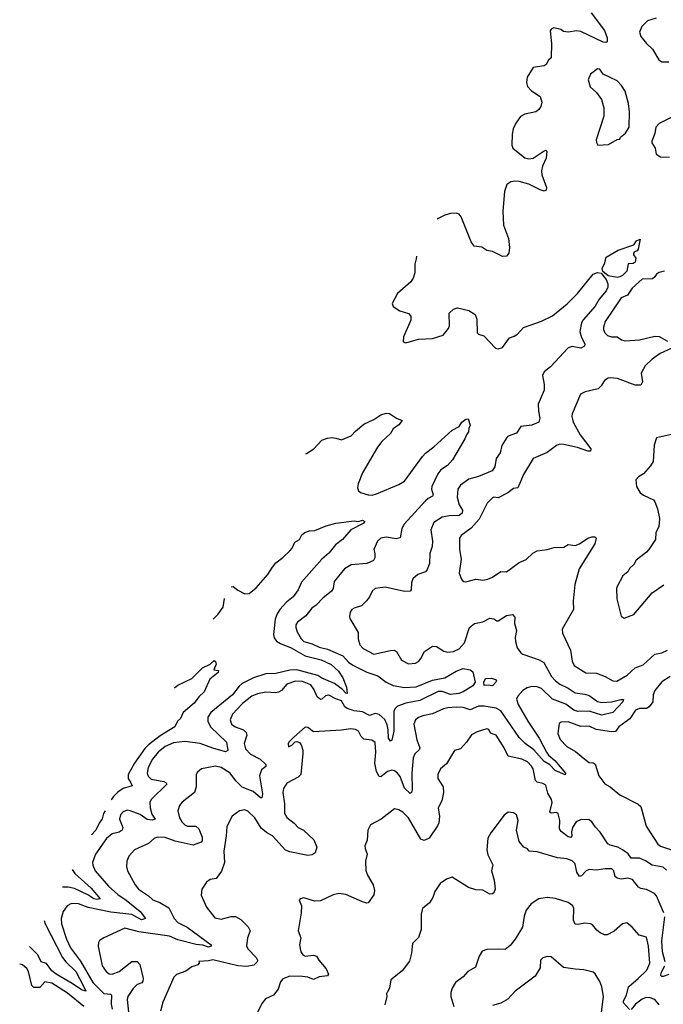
# Model space of a CAD drawing. Extents: x 1550320 to 1685906, y 509093 to 640511.
# Tile 35 of 256: x 1565854 to 1570456, y 552720 to 559765. Entities that reach past the tile are written whole.
import ezdxf

# ---------------------------------------------------------------- set-up
doc = ezdxf.new("R2010")
doc.units = 0

msp = doc.modelspace()

# ---------------------------------------------------------------- linework, layer by layer
at = {"layer": '0CON20XD'}
for points in [[(1569940.6, 559815), (1570035, 559688.8), (1570053.3, 559635), (1570053.6, 559606.4), (1570045, 559601.2), (1570025, 559604.4), (1569865, 559680.4), (1569835, 559684.5), (1569775, 559675.6), (1569741.8, 559681.8), (1569723.3, 559695), (1569674.1, 559705.9), (1569655, 559696.7), (1569646.7, 559685), (1569656.4, 559593.6), (1569655, 559493.3), (1569633.8, 559475), (1569618.8, 559445), (1569605, 559436), (1569525, 559422), (1569483.1, 559355), (1569478.1, 559315), (1569485, 559286.7), (1569514, 559255), (1569576, 559215), (1569587.5, 559175), (1569580.8, 559145), (1569566.3, 559123.7), (1569543.4, 559106.6), (1569465, 559088.5), (1569435, 559072.5), (1569400.8, 559025), (1569383.1, 558985), (1569375.8, 558945.8), (1569373.6, 558866.4), (1569380, 558845), (1569465, 558775.7), (1569495, 558769.4), (1569525.8, 558774.2), (1569605, 558827.5), (1569615, 558832.5), (1569622.5, 558825), (1569619.2, 558775), (1569592.7, 558717.3), (1569585.7, 558684.3), (1569587.8, 558655), (1569620.6, 558565), (1569618.8, 558545), (1569605, 558538.6), (1569575, 558547.1), (1569495, 558587.9), (1569425, 558606.9), (1569395, 558610.4), (1569364.6, 558605.4), (1569337.1, 558585), (1569319.2, 558535), (1569308, 558395), (1569314, 558295), (1569349.1, 558199.1), (1569357.1, 558135), (1569350.8, 558095), (1569335, 558074), (1569305, 558071.2), (1569235, 558105.6), (1569195, 558114.2), (1569157.1, 558137.1), (1569104, 558145), (1569081.4, 558175), (1569009.4, 558355), (1568995, 558374), (1568975, 558381.4), (1568935, 558378.1), (1568894.6, 558365.4), (1568845, 558341.9), (1568839.5, 558337.7)], [(1570403.9, 559776.1), (1570343, 559757), (1570302.7, 559717.3), (1570285.6, 559675), (1570295.6, 559645), (1570335.6, 559595), (1570378.9, 559555), (1570422.5, 559477.5), (1570444.6, 559464.6), (1570495, 559463.9)], [(1569988.3, 558868.3), (1570065, 558873.3), (1570125, 558907.5), (1570145, 558910), (1570150, 558925), (1570186.4, 558953.6), (1570212.5, 558995), (1570214.2, 559105), (1570205.7, 559165), (1570183, 559253), (1570156, 559295), (1570125, 559327.5), (1570025.9, 559375.9), (1570000.8, 559410.8), (1569985, 559414), (1569936.2, 559375), (1569918.8, 559335), (1569933.3, 559285), (1569978.8, 559245), (1570014, 559195), (1570030, 559135), (1570030.8, 559075), (1569976.7, 558905), (1569977, 558887), (1569988.3, 558868.3)], [(1570540.5, 559079.5), (1570425, 559022.5), (1570403.3, 558995), (1570395, 558950), (1570373.3, 558895), (1570373.3, 558885), (1570397.5, 558845), (1570405, 558802.5), (1570435, 558783.8), (1570500.7, 558780.7)], [(1570125, 557920), (1570061.6, 557931.6), (1570024, 557964), (1570019.2, 557985), (1570037.5, 558025), (1570046, 558065), (1570132, 558115), (1570245, 558154), (1570265, 558183.3), (1570290, 558195), (1570275, 558122.5), (1570268.8, 558111.2), (1570250, 558105), (1570243.3, 558095), (1570243.3, 558083.3), (1570259.3, 558059.3), (1570255, 558030), (1570239.3, 558020.7), (1570205, 558017.5), (1570193.8, 557965), (1570165, 557935.8), (1570145, 557924.4), (1570125, 557920)], [(1568692.2, 558073.3), (1568689.5, 558055), (1568679.5, 558015), (1568678.6, 557955), (1568668, 557915), (1568649.7, 557890.3), (1568554.2, 557805.8), (1568517.5, 557735), (1568523.6, 557713.6), (1568571.2, 557681.2), (1568635, 557663.3), (1568651.2, 557645), (1568650, 557615), (1568597.5, 557495), (1568595, 557460), (1568615, 557452.5), (1568705, 557480), (1568805.8, 557484.2), (1568882.3, 557507.7), (1568920, 557555), (1568926.1, 557573.9), (1568924.1, 557665.9), (1568955, 557693.3), (1568985, 557703.3), (1569065, 557683.8), (1569110, 557655), (1569121.7, 557621.7), (1569125.8, 557525), (1569135, 557514.2), (1569172.7, 557502.7), (1569255, 557414), (1569275, 557410), (1569305, 557420), (1569355, 557489.2), (1569390.5, 557500.5), (1569412.9, 557515), (1569455, 557562.2), (1569585, 557607.8), (1569664.3, 557645.7), (1569768.3, 557731.7), (1569843, 557807), (1569955, 557944.4), (1569985, 557956.9), (1570010.8, 557950.8), (1570047.3, 557907.3), (1570058.1, 557875), (1570058.7, 557851.3), (1570046.9, 557825), (1569997.3, 557765), (1569968.7, 557715), (1569882.5, 557617.5), (1569870, 557595), (1569859.6, 557535), (1569870.5, 557490.5), (1569894.4, 557445), (1569891.4, 557428.6), (1569865, 557415.8), (1569803.9, 557426.1), (1569775, 557418), (1569648.9, 557281.1), (1569604, 557245), (1569591.7, 557218.3), (1569603.1, 557155), (1569603.1, 557115), (1569561.4, 557015), (1569562.5, 556965), (1569572.5, 556915), (1569565.7, 556885), (1569515, 556864.6), (1569438, 556855), (1569405, 556807.5), (1569345.8, 556784.2), (1569336.2, 556775), (1569302.1, 556717.9), (1569290, 556665), (1569259.6, 556625), (1569251.1, 556565), (1569232.6, 556537.4), (1569135, 556495.5), (1569065, 556476.9), (1569005.7, 556435), (1568986.9, 556405), (1568981.5, 556348.5), (1568996.8, 556295), (1569019.6, 556255), (1569017.9, 556235), (1568995, 556218.7), (1568924, 556216), (1568875.4, 556204.6), (1568815, 556168), (1568792.9, 556115), (1568804.7, 556034.7), (1568803.9, 555996.1), (1568785.4, 555945), (1568784.6, 555875), (1568768.6, 555831.4), (1568755, 555814.2), (1568701.2, 555795), (1568665, 555764), (1568654.6, 555735.4), (1568654, 555685), (1568646.7, 555675), (1568605, 555674.3), (1568466.2, 555703.8), (1568395.7, 555694.3), (1568374.5, 555675.5), (1568355.8, 555635), (1568333.5, 555606.5), (1568297.8, 555572.2), (1568245, 555555.6), (1568229.2, 555545), (1568217.5, 555525), (1568211.4, 555495), (1568215, 555480), (1568275, 555380), (1568275.3, 555335), (1568285, 555292), (1568310.8, 555265), (1568385.6, 555225.6), (1568505, 555252.1), (1568535, 555253.1), (1568548.6, 555245), (1568583.4, 555183.4), (1568635, 555156.7), (1568685, 555160.6), (1568705, 555172.9), (1568722.2, 555195), (1568747.5, 555245), (1568805, 555282.2), (1568835, 555280.8), (1568886.9, 555246.9), (1568915, 555238.6), (1568955, 555243.3), (1568997, 555263), (1569035, 555306.2), (1569070, 555415), (1569105, 555444), (1569165, 555457.1), (1569215, 555484), (1569245, 555478), (1569265, 555462.9), (1569275, 555464.3), (1569335, 555502), (1569378.3, 555508.3), (1569395, 555490), (1569391.5, 555445), (1569406.7, 555395), (1569397.1, 555345), (1569399.4, 555315), (1569411.8, 555271.8), (1569437.5, 555235), (1569451.2, 555225), (1569567.5, 555185), (1569602.5, 555165), (1569655.8, 555065), (1569684, 555034), (1569715, 555011.2), (1569775, 554982.2), (1569825, 554948.4), (1569895, 554939.6), (1569925, 554928.8), (1569985, 554887.3), (1570015, 554878.7), (1570085.5, 554884.5), (1570152, 554902), (1570171.7, 554901.7), (1570165.7, 554885), (1570095, 554808.8), (1570015, 554788.1), (1569925, 554816.4), (1569845, 554814.2), (1569815, 554823.5), (1569758.2, 554868.2), (1569663.1, 554903.1), (1569585, 554979.4), (1569555, 554992.7), (1569515, 554994.4), (1569482.2, 554985), (1569450.4, 554965), (1569414.6, 554925), (1569406.8, 554903.2), (1569416.9, 554865), (1569487.4, 554745), (1569567.3, 554625), (1569619.7, 554525), (1569635, 554502.1), (1569679.3, 554465), (1569755.6, 554375), (1569755, 554361.2), (1569682.1, 554392.1), (1569645, 554433.1), (1569605, 554457.9), (1569530.6, 554540.6), (1569467.3, 554585), (1569425, 554628.4), (1569295, 554821.1), (1569259.8, 554839.8), (1569175, 554852.4), (1569135, 554854.4), (1569075, 554826.7), (1569025, 554843.2), (1568975, 554846.9), (1568915, 554842.3), (1568884.6, 554835.4), (1568805, 554799.5), (1568736.7, 554785), (1568705, 554771.1), (1568683.1, 554755), (1568672.2, 554725), (1568693.1, 554613.1), (1568715.6, 554555), (1568709.2, 554540.8), (1568678.6, 554511.4), (1568667, 554483), (1568658.7, 554375), (1568660.7, 554255), (1568655.6, 554234.4), (1568645, 554228.5), (1568605, 554265.4), (1568575, 554349.1), (1568556.1, 554375), (1568535, 554389.5), (1568515, 554394.3), (1568485, 554385.8), (1568435, 554346.7), (1568425, 554350), (1568405.3, 554385.3), (1568392.9, 554445), (1568400.9, 554525), (1568395, 554593.8), (1568371.2, 554611.2), (1568315, 554617.5), (1568295.5, 554635.5), (1568275.6, 554675), (1568255, 554687.5), (1568221.3, 554691.3), (1568155, 554681.5), (1567955, 554670), (1567915, 554700), (1567895, 554702.5), (1567815, 554632.5), (1567777.5, 554595), (1567773, 554583), (1567775, 554562.5), (1567800, 554575), (1567823, 554597), (1567835, 554600), (1567855, 554592.5), (1567867, 554577), (1567879.3, 554539.3), (1567878.8, 554515)], [(1570465, 557964.6), (1570425, 557957.2), (1570406.4, 557945), (1570395.7, 557924.3), (1570378.4, 557911.6), (1570305, 557909.3), (1570232.2, 557845), (1570199.2, 557795), (1570153.3, 557775), (1570039.5, 557605), (1570027.1, 557565), (1570028.8, 557548.8), (1570038, 557525), (1570056.6, 557506.6), (1570085, 557496.9), (1570125, 557495.8), (1570156.7, 557475), (1570185, 557466.9), (1570285, 557474.6), (1570395, 557500), (1570425, 557497.5), (1570486.7, 557465)], [(1570516.7, 557415), (1570433.7, 557376.3), (1570375.8, 557335), (1570325, 557287.5), (1570296.9, 557235), (1570306.2, 557175), (1570295, 557150), (1570255, 557150.5), (1570127, 557197), (1570076.7, 557203.3), (1570060.5, 557199.5), (1570036.1, 557183.9), (1570010.8, 557145), (1569988.8, 557125), (1569897.1, 557102.9), (1569864.4, 557085.6), (1569804.5, 556945.5), (1569802.2, 556925), (1569810.6, 556885), (1569860.9, 556795), (1569938.1, 556695), (1569935, 556678.8), (1569915, 556677.5), (1569843.1, 556703.1), (1569744, 556726), (1569715, 556727.9), (1569691.2, 556718.8), (1569625, 556667.8), (1569526.2, 556625), (1569455, 556510), (1569415, 556415.8), (1569385, 556410.8), (1569345, 556380), (1569275, 556342.9), (1569245, 556348.1), (1569235, 556344.3), (1569195.6, 556305), (1569139.3, 556190.7), (1569082.1, 556127.9), (1569010.8, 556075), (1568998.1, 556055), (1568998.9, 555975), (1569011.4, 555905), (1568995.7, 555805), (1569012.1, 555762.1), (1569025.7, 555745.7), (1569045, 555743.1), (1569115, 555763.1), (1569165, 555754.4), (1569201.4, 555761.4), (1569235, 555775.6), (1569295, 555817.1), (1569335, 555814.4), (1569425, 555881.2), (1569475, 555902), (1569522.6, 555947.4), (1569555, 555964.3), (1569625, 555974.3), (1569675, 555989.2), (1569745, 555990), (1569775, 556010), (1569825, 556003.3), (1569855.7, 556015), (1569915, 556056.5), (1569945, 556065.6), (1569965.7, 556065.7), (1569975.9, 556055.9), (1569965.4, 556014.6), (1569853.2, 555835), (1569823.8, 555725), (1569811.4, 555605), (1569812.5, 555545), (1569732.9, 555405), (1569734.4, 555375), (1569791.1, 555255), (1569804.3, 555175), (1569818.8, 555145), (1569901.3, 555091.3), (1569978.6, 555088.6), (1570040, 555065), (1570095, 555033.8), (1570122.3, 555032.3), (1570197.1, 555075), (1570253.4, 555126.6), (1570310.8, 555149.2), (1570393.9, 555226.1), (1570445, 555236.1), (1570485, 555252.8)], [(1567900.1, 556659.6), (1567905, 556660.8), (1567956.2, 556695), (1568015, 556756.2), (1568055, 556771.2), (1568085.9, 556775.9), (1568115, 556772), (1568155, 556760), (1568225, 556787.5), (1568255, 556821.1), (1568315, 556871.9), (1568385.7, 556904.3), (1568435, 556938.8), (1568475, 556950), (1568497.7, 556947.7), (1568547.5, 556915), (1568587.5, 556897.5), (1568565, 556866.7), (1568525, 556838.8), (1568505.6, 556805), (1568443.6, 556746.4), (1568412.6, 556707.4), (1568305, 556524), (1568274.4, 556445), (1568269.2, 556415), (1568276.2, 556395), (1568291.3, 556381.3), (1568344.5, 556364.5), (1568375, 556362.9), (1568405, 556371.8), (1568565, 556439.3), (1568605, 556463.1), (1568735, 556640), (1568755, 556664.4), (1568815, 556710), (1568945, 556828.8), (1568995, 556854), (1569015.7, 556884.3), (1569045, 556907.5), (1569060, 556910), (1569076, 556865), (1569065, 556840), (1569063.3, 556816.7), (1569047.5, 556795), (1569036.7, 556765), (1568947.8, 556615), (1568912.5, 556575), (1568865, 556543.6), (1568843.8, 556516.2), (1568801.3, 556425), (1568799.4, 556405), (1568810.4, 556365), (1568806.5, 556355), (1568775, 556340), (1568755, 556322.5), (1568603.4, 556155), (1568586, 556125), (1568575, 556058.6), (1568545, 556051.5), (1568475, 556062.2), (1568435, 556055.6), (1568412.2, 556035), (1568385.6, 555975), (1568394.4, 555945), (1568394.2, 555915.8), (1568383.6, 555896.4), (1568335, 555874.6), (1568225, 555865.6), (1568175.8, 555835), (1568101.9, 555745), (1568094.4, 555695), (1568084.6, 555675.4), (1568020.6, 555625), (1567973.9, 555576.1), (1567942.5, 555555), (1567900.9, 555499.1), (1567840.8, 555455), (1567828.6, 555435), (1567828.9, 555415), (1567837.5, 555385), (1567866.5, 555335), (1567885, 555317.1), (1567945, 555299.1), (1567995, 555274.7), (1568055, 555260), (1568164.4, 555214.4), (1568205, 555169.3), (1568236.3, 555146.3), (1568335, 555096.5), (1568415, 555070), (1568474.4, 555025), (1568525, 555001.3), (1568605.7, 554985.7), (1568688, 554992), (1568805, 555038.9), (1568894.4, 555055.6), (1568975, 555103.1), (1569025, 555121.9), (1569073.9, 555113.9), (1569095, 555100), (1569109.7, 555025), (1569095, 554997.9), (1569023.8, 554955), (1568993.8, 554945), (1568935, 554937.6), (1568875, 554959.2), (1568845, 554958.8), (1568715, 554892.7), (1568615, 554875.6), (1568555, 554852.7), (1568536.9, 554835), (1568528.6, 554815), (1568529.6, 554675), (1568515, 554611.2), (1568505, 554601.9), (1568490.7, 554625), (1568488.5, 554685), (1568480.3, 554720.3), (1568465, 554756.9), (1568425, 554794.2), (1568395, 554800.9), (1568355, 554786.7), (1568305, 554812.4), (1568245, 554820.9), (1568196, 554836), (1568178.3, 554848.3), (1568155, 554890.8), (1568115, 554904.6), (1568065, 554932), (1568041.7, 554928.3), (1568015, 554902.2), (1568005, 554900), (1567980.5, 554920.5), (1567958.2, 554975), (1567935, 555006.5), (1567875, 555030.5), (1567825, 555033.1), (1567765, 555010.4), (1567725, 554966.5), (1567705, 554952.9), (1567685, 554948.5), (1567615, 554953.8), (1567555, 554941.8), (1567515, 554924.5), (1567447, 554873), (1567376.7, 554795), (1567360, 554755), (1567369.2, 554725), (1567393.8, 554705), (1567454.7, 554684.7), (1567473.9, 554663.9), (1567477.1, 554645), (1567459.5, 554585), (1567469.1, 554549.1), (1567505, 554509.5), (1567574.1, 554474.1), (1567614.4, 554435), (1567615, 554422), (1567582.7, 554397.3), (1567569.7, 554355), (1567589.6, 554225), (1567585, 554196.7), (1567575, 554198), (1567522.5, 554242.5), (1567445, 554273.8), (1567399.6, 554319.6), (1567360, 554375), (1567295, 554415.5), (1567255, 554424.4), (1567155, 554405.8), (1567125, 554381.2), (1567115.8, 554365), (1567116.9, 554275), (1567103.7, 554236.3), (1567015, 554167.1), (1566997.4, 554142.6), (1566985.6, 554105), (1566997.8, 554055), (1567014.4, 554025), (1567034.3, 554005), (1567055, 553994.5), (1567114.5, 553994.5), (1567134.3, 553975), (1567158.1, 553915), (1567159.2, 553890.8), (1567150.7, 553879.3), (1567095, 553859.4), (1566965, 553888.2), (1566895, 553912.5), (1566836.7, 553915), (1566814.7, 553905.3), (1566775, 553871.1), (1566675.7, 553825), (1566635, 553780.8), (1566620, 553745), (1566618.1, 553705), (1566625.7, 553675), (1566679.5, 553575), (1566704.7, 553544.7), (1566775, 553496.7), (1566805, 553467.5), (1566855, 553448.5), (1566920.6, 553410.6), (1566958.2, 553335), (1566984.6, 553305), (1567052.1, 553272.1), (1567222.9, 553145), (1567222.5, 553135), (1567205, 553130), (1567163.7, 553143.7), (1567115, 553146.8), (1566985, 553180.3), (1566925, 553206.5), (1566705, 553238.9), (1566605, 553265.5), (1566455, 553195.6), (1566424.5, 553175.5), (1566416.8, 553163.2), (1566415.6, 553135), (1566444.5, 552995), (1566473.1, 552955), (1566495, 552938.5), (1566515.6, 552935.6), (1566565, 552954.5), (1566655, 553025.5), (1566695, 553026.7), (1566713.3, 553005), (1566736.5, 552905), (1566735.7, 552885), (1566726.4, 552873.6), (1566695, 552861.9), (1566665, 552833.3), (1566628.5, 552775), (1566623.2, 552755), (1566633.3, 552665)], [(1570515, 556796), (1570407, 556773), (1570389.3, 556720.7), (1570384.2, 556605), (1570365, 556573.3), (1570313.9, 556516.1), (1570277.5, 556495), (1570258.3, 556471.7), (1570263.8, 556425), (1570289.7, 556379.7), (1570315, 556364), (1570385, 556328.8), (1570395.6, 556315.6), (1570413.8, 556265), (1570428.8, 556195), (1570423.8, 556136.2), (1570402, 556095), (1570400, 556045), (1570353.3, 555975), (1570335.6, 555954.4), (1570260.9, 555899.1), (1570245, 555867.5), (1570215, 555837.5), (1570202.5, 555815), (1570166.7, 555785), (1570125, 555710), (1570120, 555695), (1570122.3, 555622.3), (1570155, 555497.5), (1570175, 555482.5), (1570245, 555508), (1570376, 555665), (1570458.3, 555721.7)], [(1567365.6, 555707.4), (1567380.5, 555710.5), (1567415, 555682.5), (1567465, 555656.2), (1567495, 555659.2), (1567545, 555700), (1567627.8, 555795), (1567661.1, 555848.9), (1567685, 555880), (1567735, 555916.5), (1567785.6, 555965), (1567802.9, 555985), (1567822.1, 556027.9), (1567855, 556046.7), (1567871.2, 556078.8), (1567892.5, 556095), (1567925, 556108), (1567965, 556110), (1568045, 556143.3), (1568115, 556162.5), (1568245, 556179.5), (1568275, 556175.6), (1568304.3, 556184.3), (1568320.8, 556175), (1568309.2, 556160.8), (1568222.5, 556115), (1568163.2, 556046.8), (1568111.5, 556008.5), (1568065, 555948.1), (1568014.7, 555905.3), (1567869.3, 555740.7), (1567846.2, 555685), (1567810, 555635), (1567762.5, 555597.5), (1567713.5, 555545), (1567694.8, 555515), (1567681.1, 555475), (1567668.9, 555365), (1567673.4, 555343.4), (1567689.5, 555319.5), (1567718.8, 555301.2), (1567795, 555271.5), (1567895, 555212.9), (1568009.5, 555185), (1568080.7, 555150.7), (1568134.4, 555104.4), (1568165, 555056.7), (1568189.7, 554989.7), (1568195.8, 554944.2), (1568185, 554945.8), (1568163, 554973), (1568105, 555016.2), (1568015, 555053.2), (1567985, 555072.2), (1567835, 555114.1), (1567785, 555111.6), (1567685, 555085.9), (1567615, 555085.2), (1567526.5, 555055), (1567445, 555015.2), (1567422.8, 554997.2), (1567374.9, 554935.1), (1567221.9, 554808.1), (1567198.5, 554775), (1567200, 554745), (1567219.4, 554705), (1567332.4, 554595), (1567343.1, 554535), (1567325, 554527.1), (1567235, 554551.9), (1567145, 554585.5), (1567035, 554600.3), (1566955, 554591.8), (1566895, 554564.6), (1566843.1, 554525), (1566804.6, 554475), (1566772.9, 554415), (1566765.5, 554375), (1566771.9, 554351.9), (1566795, 554330.5), (1566884, 554314), (1566900.8, 554305), (1566905.6, 554295), (1566793.3, 554185), (1566783.9, 554165), (1566787.9, 554125), (1566799.4, 554079.4), (1566822.5, 554045), (1566801.9, 554038.1), (1566765, 554042.2), (1566715, 554078.2), (1566645, 554105.5), (1566622, 554108), (1566595, 554096.9), (1566575.4, 554074.6), (1566567.3, 554045), (1566591.1, 553985), (1566587.8, 553965), (1566565, 553952.3), (1566515, 553940), (1566475, 553906.5), (1566395.4, 553795), (1566375.5, 553735), (1566376.5, 553715), (1566393.3, 553675), (1566489.6, 553565), (1566555, 553504.7), (1566615.9, 553465.9), (1566715.2, 553385.2), (1566754.4, 553335), (1566724.8, 553324.8), (1566655, 553362.8), (1566505, 553379.8), (1566345, 553412.5), (1566275, 553440), (1566225, 553441.5), (1566194.4, 553425), (1566165, 553384), (1566151.2, 553335), (1566154, 553295), (1566189.4, 553185), (1566217.6, 553125), (1566289, 553029), (1566378.2, 552875), (1566455, 552797.1), (1566502.5, 552792.5), (1566511.5, 552785), (1566508.5, 552721.5), (1566514.3, 552685)], [(1567237.8, 555475), (1567271.3, 555508.7), (1567308.3, 555561.7), (1567319.6, 555623.8)], [(1566961.7, 554985.1), (1566985, 555003.5), (1567085, 555051.8), (1567162.2, 555127.8), (1567215.3, 555154.7), (1567245, 555179.4), (1567255, 555173.8), (1567258.2, 555155), (1567243, 555113), (1567275, 555107.5), (1567272.5, 555095), (1567213.9, 555046.1), (1567172.5, 554955), (1567135, 554920), (1567102.5, 554875), (1567023.2, 554806.8), (1567004.2, 554765.8), (1566982.5, 554745), (1566962.9, 554705), (1566859.6, 554640.4), (1566774.1, 554575.9), (1566749.5, 554550.5), (1566674.8, 554445), (1566629.5, 554365), (1566628.8, 554335), (1566650, 554305), (1566657.3, 554282.7), (1566595, 554264.1), (1566555, 554236.9), (1566525, 554207.1), (1566508.8, 554183.3)], [(1569235, 554998.1), (1569205, 555004.2), (1569175, 555001.1), (1569172.8, 555025), (1569185, 555051.2), (1569227.3, 555052.7), (1569256.7, 555045), (1569262.5, 555035), (1569258.6, 555025), (1569235, 554998.1)], [(1570504.3, 555065.7), (1570445, 555026.5), (1570396.2, 554965), (1570384, 554935), (1570381.1, 554885), (1570355, 554848.9), (1570335, 554836.9), (1570285, 554837.1), (1570256, 554825), (1570217.1, 554762.9), (1570138.8, 554705), (1570115, 554672.5), (1570085, 554668.5), (1569975, 554686.4), (1569925, 554710), (1569865, 554706.8), (1569775, 554740.6), (1569725, 554738.8), (1569710, 554730), (1569701.2, 554658.8), (1569718, 554615), (1569765, 554564.3), (1569828, 554528), (1569894.6, 554474.6), (1569925, 554451.4), (1569955, 554448.6), (1569969.3, 554439.3), (1569995.5, 554355.5), (1570036.9, 554296.9), (1570075, 554275.6), (1570145, 554220), (1570275, 554152), (1570295.6, 554135.6), (1570332.7, 553995), (1570417.3, 553865), (1570435, 553852), (1570603.8, 553793.8)], [(1570479, 553679), (1570455, 553700.7), (1570376, 553716), (1570327.6, 553747.6), (1570285, 553764.8), (1570225.4, 553765.4), (1570205, 553796.1), (1570163.2, 553825), (1570131.1, 553845), (1570075, 553857.9), (1570057.9, 553867.9), (1570005, 553951.1), (1569968.8, 553988.8), (1569944.7, 554025), (1569925, 554040.3), (1569867.3, 554042.7), (1569833.3, 554025), (1569806.9, 553985), (1569799.6, 553955), (1569801.4, 553925), (1569795, 553914.4), (1569775, 553918.9), (1569725, 553956.2), (1569712.4, 553975), (1569716.8, 554035), (1569703.2, 554083.2), (1569691.8, 554091.8), (1569655, 554086.7), (1569644.7, 554094.7), (1569661.8, 554165), (1569657.1, 554185), (1569630.9, 554230.9), (1569615, 554287.1), (1569595, 554301.1), (1569555, 554310.6), (1569541.7, 554321.7), (1569525, 554404), (1569513.5, 554425), (1569485, 554454.4), (1569443.1, 554473.1), (1569345.6, 554495.6), (1569317.1, 554555), (1569260.8, 554645), (1569221.1, 554661.1), (1569207.3, 554687.3), (1569195, 554691.4), (1569125, 554670.8), (1569085, 554647.1), (1569049.4, 554595), (1569005, 554548.6), (1568963, 554537), (1568905, 554441.2), (1568862.5, 554405), (1568844, 554365), (1568844, 554335), (1568880.8, 554275), (1568884.5, 554235), (1568872.2, 554175), (1568847.1, 554125), (1568854.7, 554064.7), (1568850.5, 554019.5), (1568842.4, 553997.6), (1568780.9, 553909.1), (1568746.8, 553893.2), (1568722.8, 553902.8), (1568633.4, 554053.4), (1568594, 554095), (1568565, 554111.9), (1568535, 554118.1), (1568438.8, 554045), (1568362.5, 554005), (1568344.3, 553965), (1568337.5, 553895), (1568322.5, 553855), (1568324.1, 553835.9), (1568338.5, 553795), (1568325.7, 553745), (1568328.3, 553678.3), (1568340.8, 553645), (1568382, 553575), (1568390, 553535), (1568385, 553502.5), (1568345, 553446.7), (1568335, 553444), (1568305, 553452.9), (1568185, 553506.5), (1568135, 553513.6), (1568095.5, 553504.5), (1568005, 553460.8), (1567965, 553458.8), (1567885, 553482.5), (1567860, 553475), (1567852.5, 553465), (1567870, 553425), (1567867.5, 553375), (1567844.3, 553245), (1567864.2, 553195), (1567854.2, 553145), (1567863.1, 553095), (1567877.5, 553075), (1567895, 553064.6), (1567955, 553071.8), (1567975.4, 553065.4), (1567991.9, 553035), (1568045, 552974.2), (1568062.9, 552935), (1568055, 552923.1), (1567995, 552915.6), (1567955, 552897.5), (1567914, 552914), (1567875, 552918), (1567785, 552921.2), (1567736.7, 552903.3), (1567718.7, 552881.3), (1567702, 552828), (1567670, 552785), (1567611.2, 552758.8), (1567584.5, 552725.5), (1567543.6, 552636.4)], [(1567878.8, 554515), (1567864.2, 554365), (1567845.4, 554344.6), (1567765, 554302), (1567740, 554265), (1567735.7, 554235), (1567746.9, 554155), (1567746.5, 554085), (1567765, 554056.5), (1567816.3, 554016.3), (1567845, 553985.4), (1567882.5, 553965), (1567956.4, 553896.4), (1567978.8, 553845), (1567966.7, 553805), (1567945, 553790), (1567914.2, 553785.8), (1567785, 553810), (1567755, 553822.9), (1567662.5, 553925), (1567619.5, 553949.5), (1567581.5, 553981.5), (1567535, 554054.3), (1567485, 554102), (1567465, 554112.5), (1567424.6, 554105.4), (1567373.1, 554066.9), (1567335, 553991.2), (1567329.6, 553925), (1567313.5, 553815), (1567319.4, 553735), (1567297.6, 553672.4), (1567259.7, 553620.3), (1567215, 553612.2), (1567190, 553595), (1567156, 553545), (1567152.1, 553502.1), (1567189.2, 553415), (1567248.3, 553338.3), (1567295, 553328.1), (1567365, 553348.6), (1567397.9, 553347.9), (1567435, 553326), (1567488, 553275), (1567501.2, 553245), (1567482.5, 553195), (1567476.9, 553135), (1567486.9, 553115), (1567544.5, 553054.5), (1567554.3, 553035), (1567552.9, 553025), (1567528.7, 553001.3), (1567478.2, 552991.7), (1567415, 552996.3), (1567235, 553039.1), (1567205, 553031.2), (1567135, 553027.5), (1567137.5, 553015), (1567127.3, 553002.7), (1567085, 552988.8), (1567043, 552957), (1566975, 552934.2), (1566955.5, 552914.5), (1566877.8, 552735), (1566862.1, 552672.1)], [(1566464.5, 554104.3), (1566453.8, 554085.3), (1566443.9, 554046.1), (1566422.7, 554017.3), (1566397.5, 553965), (1566367.8, 553931.8)], [(1570460.3, 553375), (1570434.3, 553434.3), (1570406.8, 553496.8), (1570392.8, 553512.8), (1570335, 553540.8), (1570295, 553547.9), (1570277.1, 553557.1), (1570235, 553613.8), (1570202.3, 553622.3), (1570154.6, 553615.4), (1570125, 553621.8), (1570111.1, 553635), (1570102.9, 553675), (1570088.7, 553688.7), (1570040.3, 553689.7), (1569975, 553680), (1569925, 553684.5), (1569905, 553675.6), (1569871.7, 553638.3), (1569855.7, 553635.7), (1569837.7, 553665), (1569824.4, 553725), (1569805, 553745.6), (1569765, 553760), (1569698.9, 553768.9), (1569555, 553811.8), (1569497.5, 553815), (1569485, 553832.5), (1569457.5, 553845), (1569424.1, 553884.1), (1569405.8, 553965), (1569418.8, 554035), (1569406.7, 554075), (1569385, 554091.2), (1569345.9, 554094.1), (1569317.3, 554072.7), (1569222.9, 553947.1), (1569202.1, 553907.9), (1569193.8, 553825), (1569200.5, 553790.5), (1569237.7, 553717.7), (1569228, 553675), (1569247.5, 553607.5), (1569253.1, 553545), (1569245, 553518.8), (1569235, 553510), (1569215, 553509.2), (1569165, 553535.6), (1569115, 553540), (1569064, 553556), (1568945, 553630.6), (1568905, 553615.7), (1568860.8, 553585), (1568822.9, 553527.1), (1568807.5, 553485), (1568785, 553446.7), (1568733.3, 553405), (1568723.8, 553365), (1568725.4, 553255), (1568705, 553197.5), (1568661.9, 553155), (1568655.7, 553085), (1568640.3, 553029.7), (1568589.7, 552960.3), (1568506.7, 552895), (1568498.8, 552835), (1568485, 552810), (1568476.7, 552795), (1568480, 552775), (1568464.2, 552715.8)], [(1566230.2, 553683.7), (1566247.3, 553655), (1566365, 553552.2), (1566428.8, 553475), (1566405, 553470.3), (1566385, 553474.4), (1566342.4, 553502.4), (1566245, 553548.4), (1566202, 553558), (1566159.9, 553557.1)], [(1570215, 552682), (1570171.5, 552731.5), (1570171.2, 552745), (1570192.2, 552785), (1570206.9, 552845), (1570275.2, 552904.8), (1570338.9, 552965), (1570359.7, 553015), (1570350, 553135), (1570335, 553200), (1570282.5, 553215), (1570232.6, 553272.6), (1570195, 553301.9), (1570163, 553297), (1570105, 553244.2), (1570055, 553216.2), (1570035, 553218), (1570005, 553231.2), (1569980.3, 553250.3), (1569948.9, 553288.9), (1569935.7, 553295.7), (1569895, 553300.5), (1569845, 553291.9), (1569825, 553294.2), (1569813.1, 553323.1), (1569815.7, 553405), (1569808, 553425), (1569775, 553447.5), (1569685, 553477.5), (1569625, 553484), (1569565.9, 553474.1), (1569512.1, 553437.9), (1569475.8, 553394.2), (1569460.3, 553349.7), (1569448.7, 553271.3), (1569397.1, 553185), (1569359.8, 553140.2), (1569325, 553112), (1569275, 553114.5), (1569195, 553111.9), (1569160.9, 553099.1), (1569138, 553065), (1569114, 552985), (1569058.6, 552955), (1569025, 552917.1), (1568970.8, 552875), (1568945.5, 552834.5), (1568935.7, 552805), (1568935.7, 552775), (1568956.9, 552705)], [(1566028.3, 553319.8), (1566035.8, 553295), (1566160, 553055), (1566183.9, 553023.9), (1566255.1, 552955.1), (1566307.9, 552855), (1566326.7, 552815), (1566295, 552822.5), (1566230.1, 552870.1), (1566115, 552935.2), (1566085, 552959.8), (1566045, 553012.6), (1566008.8, 553025), (1565985, 553073.4), (1565925.4, 553134.3)], [(1570468.9, 553025), (1570449.1, 553095), (1570444.1, 553174.1), (1570466.4, 553345)], [(1570014.7, 552665), (1570028.5, 552775), (1570015.6, 552845), (1570002.4, 552882.4), (1569969.1, 552939.1), (1569955, 552950), (1569886.3, 552966.3), (1569825, 552970.4), (1569743.2, 552983.2), (1569655, 553060), (1569627, 553063), (1569595, 553052.5), (1569577.5, 553035), (1569575, 552980), (1569539.7, 552920.3), (1569396.3, 552813.7), (1569345, 552756.9), (1569295, 552728.6), (1569235, 552711.2)], [(1566312.8, 552705), (1566195, 552799.1), (1566085, 552872.2), (1566035, 552880), (1565998.5, 552841.5), (1565955, 552839.4), (1565940.9, 552855), (1565918.2, 552955), (1565905, 552975.8), (1565875, 553002.5), (1565854.4, 553006.4)], [(1570494.2, 552934.2), (1570455, 552919.6), (1570445, 552918.1), (1570437.1, 552925), (1570440, 552945), (1570465.7, 552994.3)], [(1570426.1, 552716.1), (1570394.1, 552754.1), (1570355, 552768.9), (1570327, 552767), (1570305, 552758), (1570258, 552722), (1570225, 552684)]]:
    msp.add_lwpolyline(points, dxfattribs=at)

doc.saveas('drawing.dxf')
